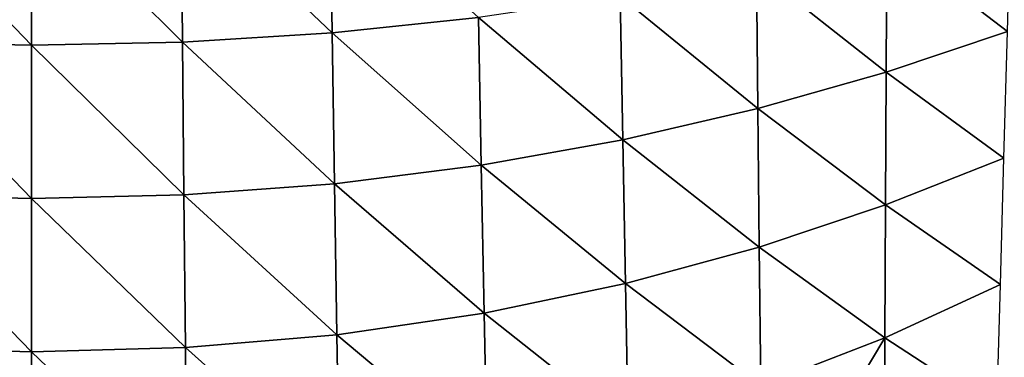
# Model space of a CAD drawing. Header units: millimetres. Extents: x -311 to 311, y 0 to 890.
# Tile 49 of 70: x -2 to 190, y 468 to 534. Entities that reach past the tile are written whole.
import ezdxf

# ---------------------------------------------------------------- set-up
doc = ezdxf.new("R2010")
doc.units = ezdxf.units.MM
doc.header["$LTSCALE"] = 81.481481
doc.layers.add('92', color=7, linetype='CONTINUOUS')
doc.layers.add('93', color=7, linetype='CONTINUOUS')

msp = doc.modelspace()

# ---------------------------------------------------------------- linework, layer by layer
at = {"layer": '92', "linetype": 'Continuous'}
for points in [[(29.27, 559.74, -519.93), (58.75, 531.65, -508.13), (58.28, 561.2, -516.42), (29.27, 559.74, -519.93)], [(58.75, 531.65, -508.13), (87.36, 534.68, -501.8), (58.28, 561.2, -516.42), (58.75, 531.65, -508.13)], [(0, 559.26, -521.09), (29.53, 529.83, -511.94), (29.27, 559.74, -519.93), (0, 559.26, -521.09)], [(0, 529.24, -513.19), (29.53, 529.83, -511.94), (0, 559.26, -521.09), (0, 529.24, -513.19)], [(29.53, 529.83, -511.94), (58.75, 531.65, -508.13), (29.27, 559.74, -519.93), (29.53, 529.83, -511.94)], [(190.82, 531.92, -443.07), (191.5, 556.69, -454.93), (167.21, 549.98, -469.38), (190.82, 531.92, -443.07)], [(141.73, 543.98, -482.17), (167.09, 523.97, -458.37), (167.21, 549.98, -469.38), (141.73, 543.98, -482.17)], [(167.09, 523.97, -458.37), (190.82, 531.92, -443.07), (167.21, 549.98, -469.38), (167.09, 523.97, -458.37)], [(115.08, 538.83, -493.07), (142.01, 516.84, -471.99), (141.73, 543.98, -482.17), (115.08, 538.83, -493.07)], [(142.01, 516.84, -471.99), (167.09, 523.97, -458.37), (141.73, 543.98, -482.17), (142.01, 516.84, -471.99)], [(87.36, 534.68, -501.8), (115.59, 510.69, -483.65), (115.08, 538.83, -493.07), (87.36, 534.68, -501.8)], [(115.59, 510.69, -483.65), (142.01, 516.84, -471.99), (115.08, 538.83, -493.07), (115.59, 510.69, -483.65)], [(58.75, 531.65, -508.13), (87.93, 505.73, -493.03), (87.36, 534.68, -501.8), (58.75, 531.65, -508.13)], [(87.93, 505.73, -493.03), (115.59, 510.69, -483.65), (87.36, 534.68, -501.8), (87.93, 505.73, -493.03)], [(29.53, 529.83, -511.94), (59.23, 502.1, -499.85), (58.75, 531.65, -508.13), (29.53, 529.83, -511.94)], [(59.23, 502.1, -499.85), (87.93, 505.73, -493.03), (58.75, 531.65, -508.13), (59.23, 502.1, -499.85)], [(190.13, 507.15, -431.22), (190.82, 531.92, -443.07), (167.09, 523.97, -458.37), (190.13, 507.15, -431.22)], [(0, 529.24, -513.19), (29.79, 499.92, -503.95), (29.53, 529.83, -511.94), (0, 529.24, -513.19)], [(29.79, 499.92, -503.95), (59.23, 502.1, -499.85), (29.53, 529.83, -511.94), (29.79, 499.92, -503.95)], [(0, 499.21, -505.3), (29.79, 499.92, -503.95), (0, 529.24, -513.19), (0, 499.21, -505.3)], [(142.01, 516.84, -471.99), (166.97, 497.96, -447.36), (167.09, 523.97, -458.37), (142.01, 516.84, -471.99)], [(166.97, 497.96, -447.36), (190.13, 507.15, -431.22), (167.09, 523.97, -458.37), (166.97, 497.96, -447.36)], [(115.59, 510.69, -483.65), (142.29, 489.69, -461.81), (142.01, 516.84, -471.99), (115.59, 510.69, -483.65)], [(142.29, 489.69, -461.81), (166.97, 497.96, -447.36), (142.01, 516.84, -471.99), (142.29, 489.69, -461.81)], [(87.93, 505.73, -493.03), (116.11, 482.56, -474.23), (115.59, 510.69, -483.65), (87.93, 505.73, -493.03)], [(116.11, 482.56, -474.23), (142.29, 489.69, -461.81), (115.59, 510.69, -483.65), (116.11, 482.56, -474.23)], [(189.45, 482.37, -419.36), (190.13, 507.15, -431.22), (166.97, 497.96, -447.36), (189.45, 482.37, -419.36)], [(59.23, 502.1, -499.85), (88.5, 476.78, -484.26), (87.93, 505.73, -493.03), (59.23, 502.1, -499.85)], [(88.5, 476.78, -484.26), (116.11, 482.56, -474.23), (87.93, 505.73, -493.03), (88.5, 476.78, -484.26)], [(29.79, 499.92, -503.95), (59.7, 472.55, -491.57), (59.23, 502.1, -499.85), (29.79, 499.92, -503.95)], [(59.7, 472.55, -491.57), (88.5, 476.78, -484.26), (59.23, 502.1, -499.85), (59.7, 472.55, -491.57)], [(0, 499.21, -505.3), (30.06, 470.02, -495.97), (29.79, 499.92, -503.95), (0, 499.21, -505.3)], [(0, 469.18, -497.41), (30.06, 470.02, -495.97), (0, 499.21, -505.3), (0, 469.18, -497.41)], [(30.06, 470.02, -495.97), (59.7, 472.55, -491.57), (29.79, 499.92, -503.95), (30.06, 470.02, -495.97)], [(142.29, 489.69, -461.81), (166.84, 471.95, -436.35), (166.97, 497.96, -447.36), (142.29, 489.69, -461.81)], [(166.84, 471.95, -436.35), (189.45, 482.37, -419.36), (166.97, 497.96, -447.36), (166.84, 471.95, -436.35)], [(116.11, 482.56, -474.23), (142.58, 462.55, -451.63), (142.29, 489.69, -461.81), (116.11, 482.56, -474.23)], [(142.58, 462.55, -451.63), (166.84, 471.95, -436.35), (142.29, 489.69, -461.81), (142.58, 462.55, -451.63)], [(88.5, 476.78, -484.26), (116.62, 454.42, -464.81), (116.11, 482.56, -474.23), (88.5, 476.78, -484.26)], [(116.62, 454.42, -464.81), (142.58, 462.55, -451.63), (116.11, 482.56, -474.23), (116.62, 454.42, -464.81)], [(166.84, 471.95, -436.35), (188.76, 457.62, -407.52), (189.45, 482.37, -419.36), (166.84, 471.95, -436.35)], [(59.7, 472.55, -491.57), (89.07, 447.83, -475.49), (88.5, 476.78, -484.26), (59.7, 472.55, -491.57)], [(89.07, 447.83, -475.49), (116.62, 454.42, -464.81), (88.5, 476.78, -484.26), (89.07, 447.83, -475.49)], [(30.06, 470.02, -495.97), (60.17, 443.01, -483.29), (59.7, 472.55, -491.57), (30.06, 470.02, -495.97)], [(60.17, 443.01, -483.29), (89.07, 447.83, -475.49), (59.7, 472.55, -491.57), (60.17, 443.01, -483.29)], [(142.58, 462.55, -451.63), (145.78, 436.61, -439.65), (166.84, 471.95, -436.35), (142.58, 462.55, -451.63)], [(145.78, 436.61, -439.65), (167, 446.1, -425.15), (166.84, 471.95, -436.35), (145.78, 436.61, -439.65)], [(167, 446.1, -425.15), (188.76, 457.62, -407.52), (166.84, 471.95, -436.35), (167, 446.1, -425.15)], [(0, 469.18, -497.41), (30.32, 440.11, -487.98), (30.06, 470.02, -495.97), (0, 469.18, -497.41)], [(30.32, 440.11, -487.98), (60.17, 443.01, -483.29), (30.06, 470.02, -495.97), (30.32, 440.11, -487.98)], [(0, 439.16, -489.52), (30.32, 440.11, -487.98), (0, 469.18, -497.41), (0, 439.16, -489.52)]]:
    msp.add_3dface(points, dxfattribs=at)
at = {"layer": '93', "linetype": 'Continuous'}
for points in [[(-29.53, 529.83, -511.94), (0, 529.24, -513.19), (-29.27, 559.74, -519.93), (-29.53, 529.83, -511.94)], [(0, 529.24, -513.19), (0, 559.26, -521.09), (-29.27, 559.74, -519.93), (0, 529.24, -513.19)], [(-29.79, 499.92, -503.95), (0, 499.21, -505.3), (-29.53, 529.83, -511.94), (-29.79, 499.92, -503.95)], [(0, 499.21, -505.3), (0, 529.24, -513.19), (-29.53, 529.83, -511.94), (0, 499.21, -505.3)], [(-30.06, 470.02, -495.97), (0, 469.18, -497.41), (-29.79, 499.92, -503.95), (-30.06, 470.02, -495.97)], [(0, 469.18, -497.41), (0, 499.21, -505.3), (-29.79, 499.92, -503.95), (0, 469.18, -497.41)], [(-30.32, 440.11, -487.98), (0, 439.16, -489.52), (-30.06, 470.02, -495.97), (-30.32, 440.11, -487.98)], [(0, 439.16, -489.52), (0, 469.18, -497.41), (-30.06, 470.02, -495.97), (0, 439.16, -489.52)]]:
    msp.add_3dface(points, dxfattribs=at)

doc.saveas('drawing.dxf')
